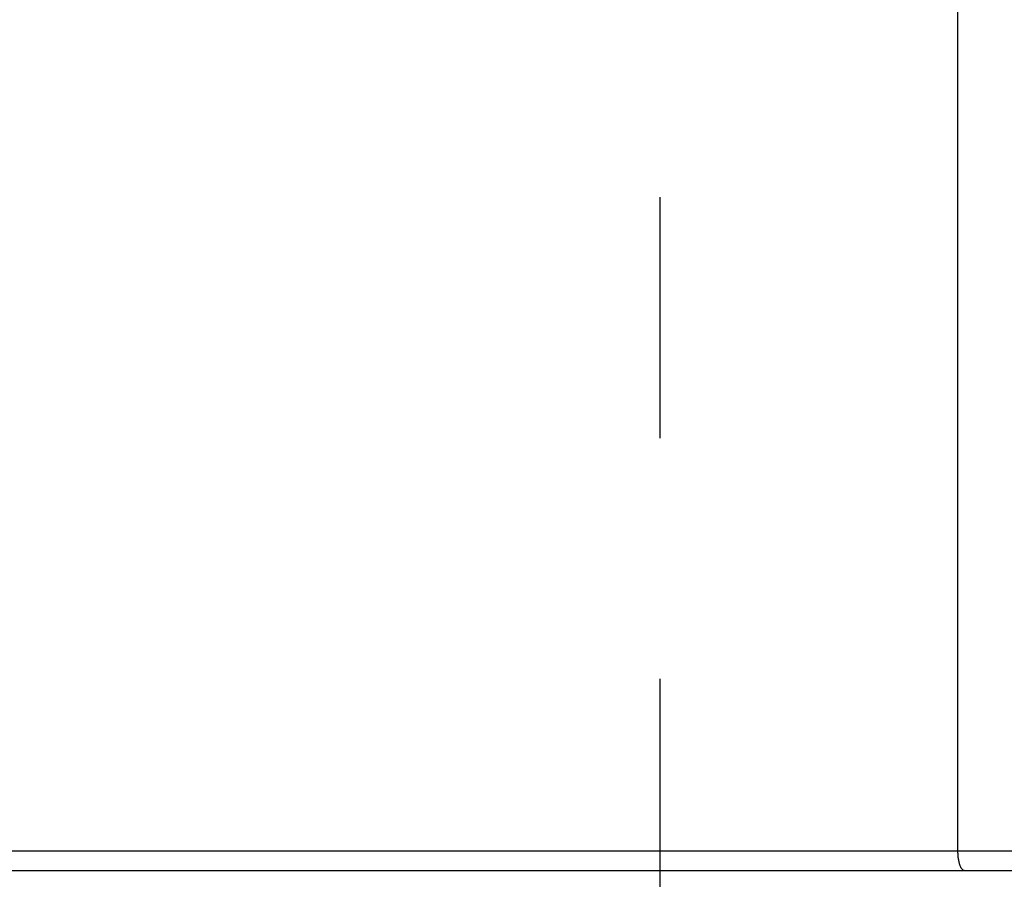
# Model space of a CAD drawing. Header units: millimetres. Extents: x 0 to 594, y 0 to 420.
# Tile 106 of 256: x 390.4 to 400.41, y 229.8 to 238.55. Entities that reach past the tile are written whole.
import ezdxf

# ---------------------------------------------------------------- set-up
doc = ezdxf.new("R2010")
doc.units = ezdxf.units.MM
doc.header["$LTSCALE"] = 32.67
doc.linetypes.add('CENTER', pattern=[0.6, 0.375, -0.075, 0.075, -0.075])
doc.linetypes.add('PHANTOM', pattern=[0.8, 0.45, -0.05, 0.1, -0.05, 0.1, -0.05])
doc.layers.get('0').update_dxf_attribs({"linetype": 'CONTINUOUS'})
for name, color, linetype in [('CRV', 7, 'CONTINUOUS'), ('DEFAULT_1', 7, 'CENTER'), ('DRIV_DIM', 7, 'CONTINUOUS')]:
    doc.layers.add(name, color=color, linetype=linetype)
doc.styles.get("Standard").update_dxf_attribs({"font": 'MS PGothic.ttf', "width": 0.8})
doc.dimstyles.new('DIMSTYLE_1', dxfattribs={"dimtxt": 3.8, "dimasz": 1.8, "dimexe": 0.18, "dimexo": 0.0625, "dimgap": 0.09, "dimtad": 1, "dimdec": 3, "dimlfac": 10, "dimdsep": 46, "dimtxsty": 'STANDARD', "dimblk": 'OPEN', "dimblk1": 'OPEN', "dimblk2": 'OPEN', "dimcen": 0.09, "dimadec": 0, "dimazin": 0, "dimtp": 0.001, "dimtm": 0.001, "dimtfac": 1, "dimtdec": 3, "dimtofl": 0, "dimtmove": 0, "dimatfit": 3, "dimldrblk": 'OPEN', "dimfxl": 1, "dimtolj": 1, "dimarcsym": 0})

# ---------------------------------------------------------------- blocks, each defined once
blk = doc.blocks.new('_OPEN')
at = {"color": 0, "linetype": 'ByBlock'}
for p, q in [((0, 0), (-1, 0.342)), ((-1, -0.342), (0, 0)), ((-1, 0), (0, 0))]:
    blk.add_line(p, q, dxfattribs=at)
blk = doc.blocks.new('*D16')
at = {"layer": 'DRIV_DIM', "color": 2, "linetype": 'Continuous'}
for p, q in [((388.906, 249.265), (388.906, 151.842)), ((396.906, 220.395), (396.906, 151.842)), ((388.906, 153.842), (392.906, 153.842)), ((396.906, 153.842), (392.906, 153.842))]:
    blk.add_line(p, q, dxfattribs=at)
at = {"layer": 'DRIV_DIM', "color": 2, "linetype": 'Continuous', "xscale": 1.8, "yscale": 1.8, "zscale": 1.8, "rotation": 180}
blk.add_blockref('_OPEN', (388.906, 153.842), dxfattribs=at)
at = {"layer": 'DRIV_DIM', "color": 2, "linetype": 'Continuous', "xscale": 1.8, "yscale": 1.8, "zscale": 1.8}
blk.add_blockref('_OPEN', (396.906, 153.842), dxfattribs=at)
at = {"layer": 'DRIV_DIM', "color": 2, "linetype": 'Continuous', "width": 0.8}
blk.add_text('80', height=3.8, dxfattribs=at).set_placement((390.078, 154.792))

msp = doc.modelspace()

# ---------------------------------------------------------------- linework, layer by layer
at = {"color": 9, "linetype": 'Continuous'}
for p, q in [((399.93517, 230.09461), (399.93517, 250.24461)), ((387.40593, 230.09461), (407.00593, 230.09461))]:
    msp.add_line(p, q, dxfattribs=at)
at = {"color": 7, "linetype": 'Continuous'}
msp.add_line((386.80593, 229.89461), (407.00593, 229.89461), dxfattribs=at)
at = {"color": 9, "linetype": 'Continuous'}
msp.add_open_spline([(399.99895, 229.89461), (399.9946, 229.89461), (399.98476, 229.89814), (399.97289, 229.91076), (399.9622, 229.92961), (399.95288, 229.95452), (399.9452, 229.98462), (399.93949, 230.01888), (399.93596, 230.05601), (399.93517, 230.0816), (399.93517, 230.09461)], degree=3, knots=[0, 0, 0, 0, 0.013021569, 0.029533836, 0.051054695, 0.077738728, 0.109066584, 0.14414257, 0.181836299, 0.220873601, 0.220873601, 0.220873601, 0.220873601], dxfattribs=at)
at = {"layer": 'CRV', "color": 8, "linetype": 'PHANTOM'}
for centre, radius, start, end in [((388.90593, 261.89461), 108.95281, 350, 240), ((388.90593, 261.89461), 100.95281, 350, 240), ((436.1767, 253.5595), 52.95281, 212.114473, 140.830737), ((364.90593, 220.32539), 52.95281, 102.114473, 10.04379), ((436.1767, 253.5595), 60.95281, 229.8881679, 350)]:
    msp.add_arc(centre, radius, start, end, dxfattribs=at)
at = {"layer": 'DEFAULT_1', "color": 7, "linetype": 'CENTER'}
msp.add_line((396.90593, 251.44461), (396.90593, 221.89461), dxfattribs=at)

# ---------------------------------------------------------------- dimensions: what is measured, and where the dimension line sits
at = {"layer": 'DRIV_DIM', "color": 2, "linetype": 'Continuous'}
dim = msp.add_linear_dim(base=(396.90593, 153.84198), p1=(388.90593, 249.26465), p2=(396.90593, 220.39461), dimstyle='DIMSTYLE_1', dxfattribs=at)
dim.commit()
dim.dimension.update_dxf_attribs({"geometry": '*D16', "text_midpoint": (393.11816, 156.69198), "dimtype": 160})

doc.saveas('drawing.dxf')
